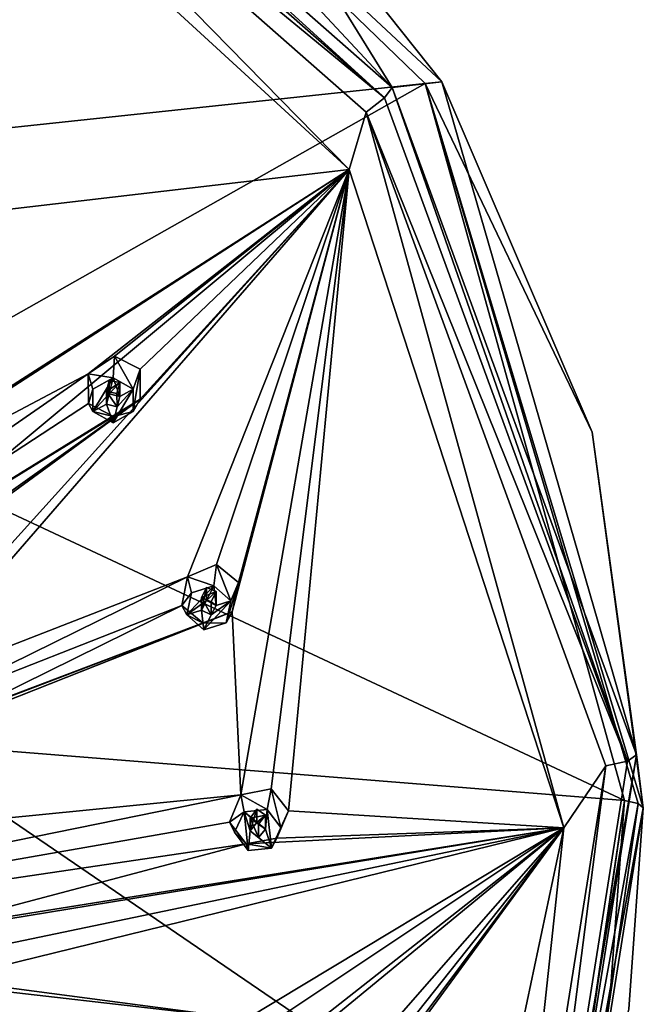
# Model space of a CAD drawing. Header units: millimetres. Extents: x -348 to 175, y 0 to 247.
# Tile 100 of 196: x -272 to -252, y 194 to 225. Entities that reach past the tile are written whole.
import ezdxf

# ---------------------------------------------------------------- set-up
doc = ezdxf.new("R2010")
doc.units = ezdxf.units.MM
doc.header["$LTSCALE"] = 65.185185
for name, color, linetype in [('125', 7, 'CONTINUOUS'), ('126', 7, 'CONTINUOUS'), ('127', 7, 'CONTINUOUS'), ('128', 7, 'CONTINUOUS'), ('129', 7, 'CONTINUOUS'), ('130', 7, 'CONTINUOUS'), ('131', 7, 'CONTINUOUS'), ('132', 7, 'CONTINUOUS'), ('133', 7, 'CONTINUOUS'), ('134', 7, 'CONTINUOUS'), ('135', 7, 'CONTINUOUS'), ('136', 7, 'CONTINUOUS'), ('137', 7, 'CONTINUOUS'), ('138', 7, 'CONTINUOUS'), ('139', 7, 'CONTINUOUS'), ('17', 7, 'CONTINUOUS'), ('18', 7, 'CONTINUOUS'), ('26', 7, 'CONTINUOUS'), ('34', 7, 'CONTINUOUS'), ('430', 7, 'CONTINUOUS'), ('445', 7, 'CONTINUOUS'), ('448', 7, 'CONTINUOUS'), ('449', 7, 'CONTINUOUS'), ('53', 7, 'CONTINUOUS'), ('54', 7, 'CONTINUOUS'), ('68', 7, 'CONTINUOUS')]:
    doc.layers.add(name, color=color, linetype=linetype)

msp = doc.modelspace()

# ---------------------------------------------------------------- linework, layer by layer
at = {"layer": '125', "linetype": 'CONTINUOUS'}
for points in [[(-267.938, 213.519, 30.176), (-267.938, 212.794, 29.981), (-267.721, 214.157, 28.276), (-267.938, 213.519, 30.176)], [(-267.721, 214.157, 28.276), (-267.938, 212.794, 29.981), (-267.718, 213.196, 28.189), (-267.721, 214.157, 28.276)], [(-267.718, 213.196, 28.189), (-267.938, 212.794, 29.981), (-268.575, 212.639, 28.393), (-267.718, 213.196, 28.189)], [(-269.237, 212.794, 29.981), (-269.381, 213.059, 28.67), (-268.575, 212.639, 28.393), (-269.237, 212.794, 29.981)], [(-268.587, 212.432, 29.884), (-269.237, 212.794, 29.981), (-268.575, 212.639, 28.393), (-268.587, 212.432, 29.884)], [(-267.938, 212.794, 29.981), (-268.587, 212.432, 29.884), (-268.575, 212.639, 28.393), (-267.938, 212.794, 29.981)]]:
    msp.add_3dface(points, dxfattribs=at)
at = {"layer": '126', "linetype": 'CONTINUOUS'}
for points in [[(-269.237, 213.519, 30.176), (-269.237, 212.794, 29.981), (-268.587, 213.881, 30.273), (-269.237, 213.519, 30.176)], [(-268.587, 213.881, 30.273), (-269.237, 212.794, 29.981), (-268.712, 213.366, 30.135), (-268.587, 213.881, 30.273)], [(-268.371, 213.277, 30.111), (-268.587, 213.881, 30.273), (-268.712, 213.366, 30.135), (-268.371, 213.277, 30.111)], [(-267.938, 213.519, 30.176), (-268.587, 213.881, 30.273), (-268.371, 213.277, 30.111), (-267.938, 213.519, 30.176)], [(-268.587, 212.432, 29.884), (-267.938, 212.794, 29.981), (-267.938, 213.519, 30.176), (-268.587, 212.432, 29.884)], [(-268.587, 212.432, 29.884), (-267.938, 213.519, 30.176), (-268.462, 212.947, 30.022), (-268.587, 212.432, 29.884)], [(-267.938, 213.519, 30.176), (-268.371, 213.277, 30.111), (-268.462, 212.947, 30.022), (-267.938, 213.519, 30.176)], [(-268.712, 213.366, 30.135), (-269.237, 212.794, 29.981), (-268.804, 213.036, 30.046), (-268.712, 213.366, 30.135)], [(-269.237, 212.794, 29.981), (-268.587, 212.432, 29.884), (-268.804, 213.036, 30.046), (-269.237, 212.794, 29.981)], [(-268.804, 213.036, 30.046), (-268.587, 212.432, 29.884), (-268.462, 212.947, 30.022), (-268.804, 213.036, 30.046)]]:
    msp.add_3dface(points, dxfattribs=at)
at = {"layer": '127', "linetype": 'CONTINUOUS'}
for points in [[(-268.804, 213.036, 30.046), (-268.462, 212.947, 30.022), (-268.804, 213.44, 28.537), (-268.804, 213.036, 30.046)], [(-268.804, 213.44, 28.537), (-268.462, 212.947, 30.022), (-268.463, 213.374, 28.43), (-268.804, 213.44, 28.537)], [(-268.371, 213.277, 30.111), (-268.371, 213.726, 28.435), (-268.463, 213.374, 28.43), (-268.371, 213.277, 30.111)], [(-268.462, 212.947, 30.022), (-268.371, 213.277, 30.111), (-268.463, 213.374, 28.43), (-268.462, 212.947, 30.022)]]:
    msp.add_3dface(points, dxfattribs=at)
at = {"layer": '128', "linetype": 'CONTINUOUS'}
for points in [[(-269.392, 214.006, 28.759), (-268.587, 213.881, 30.273), (-268.544, 214.577, 28.559), (-269.392, 214.006, 28.759)], [(-268.587, 213.881, 30.273), (-267.938, 213.519, 30.176), (-268.544, 214.577, 28.559), (-268.587, 213.881, 30.273)], [(-267.938, 213.519, 30.176), (-267.721, 214.157, 28.276), (-268.544, 214.577, 28.559), (-267.938, 213.519, 30.176)], [(-269.381, 213.059, 28.67), (-269.237, 213.519, 30.176), (-269.392, 214.006, 28.759), (-269.381, 213.059, 28.67)], [(-269.237, 213.519, 30.176), (-268.587, 213.881, 30.273), (-269.392, 214.006, 28.759), (-269.237, 213.519, 30.176)], [(-269.381, 213.059, 28.67), (-269.237, 212.794, 29.981), (-269.237, 213.519, 30.176), (-269.381, 213.059, 28.67)]]:
    msp.add_3dface(points, dxfattribs=at)
at = {"layer": '129', "linetype": 'CONTINUOUS'}
for points in [[(-268.712, 213.366, 30.135), (-268.804, 213.036, 30.046), (-268.713, 213.792, 28.542), (-268.712, 213.366, 30.135)], [(-268.804, 213.036, 30.046), (-268.804, 213.44, 28.537), (-268.713, 213.792, 28.542), (-268.804, 213.036, 30.046)], [(-268.371, 213.726, 28.435), (-268.712, 213.366, 30.135), (-268.713, 213.792, 28.542), (-268.371, 213.726, 28.435)], [(-268.371, 213.277, 30.111), (-268.712, 213.366, 30.135), (-268.371, 213.726, 28.435), (-268.371, 213.277, 30.111)]]:
    msp.add_3dface(points, dxfattribs=at)
at = {"layer": '130', "linetype": 'CONTINUOUS'}
for points in [[(-264.79, 206.689, 28.346), (-264.946, 205.981, 28.156), (-264.552, 207.281, 26.434), (-264.79, 206.689, 28.346)], [(-264.552, 207.281, 26.434), (-264.946, 205.981, 28.156), (-264.747, 206.339, 26.352), (-264.552, 207.281, 26.434)], [(-266.216, 206.241, 28.226), (-266.375, 206.537, 26.923), (-265.685, 205.964, 26.605), (-266.216, 206.241, 28.226)], [(-265.659, 205.757, 28.096), (-266.216, 206.241, 28.226), (-265.685, 205.964, 26.605), (-265.659, 205.757, 28.096)], [(-264.747, 206.339, 26.352), (-264.946, 205.981, 28.156), (-265.685, 205.964, 26.605), (-264.747, 206.339, 26.352)], [(-264.946, 205.981, 28.156), (-265.659, 205.757, 28.096), (-265.685, 205.964, 26.605), (-264.946, 205.981, 28.156)]]:
    msp.add_3dface(points, dxfattribs=at)
at = {"layer": '131', "linetype": 'CONTINUOUS'}
for points in [[(-266.06, 206.95, 28.415), (-266.216, 206.241, 28.226), (-265.347, 207.174, 28.475), (-266.06, 206.95, 28.415)], [(-265.347, 207.174, 28.475), (-266.216, 206.241, 28.226), (-265.58, 206.695, 28.347), (-265.347, 207.174, 28.475)], [(-265.265, 206.54, 28.306), (-265.347, 207.174, 28.475), (-265.58, 206.695, 28.347), (-265.265, 206.54, 28.306)], [(-264.79, 206.689, 28.346), (-265.347, 207.174, 28.475), (-265.265, 206.54, 28.306), (-264.79, 206.689, 28.346)], [(-265.58, 206.695, 28.347), (-266.216, 206.241, 28.226), (-265.741, 206.391, 28.266), (-265.58, 206.695, 28.347)], [(-265.659, 205.757, 28.096), (-264.946, 205.981, 28.156), (-264.79, 206.689, 28.346), (-265.659, 205.757, 28.096)], [(-265.659, 205.757, 28.096), (-264.79, 206.689, 28.346), (-265.426, 206.236, 28.224), (-265.659, 205.757, 28.096)], [(-264.79, 206.689, 28.346), (-265.265, 206.54, 28.306), (-265.426, 206.236, 28.224), (-264.79, 206.689, 28.346)], [(-266.216, 206.241, 28.226), (-265.659, 205.757, 28.096), (-265.741, 206.391, 28.266), (-266.216, 206.241, 28.226)], [(-265.741, 206.391, 28.266), (-265.659, 205.757, 28.096), (-265.426, 206.236, 28.224), (-265.741, 206.391, 28.266)]]:
    msp.add_3dface(points, dxfattribs=at)
at = {"layer": '132', "linetype": 'CONTINUOUS'}
for points in [[(-265.741, 206.391, 28.266), (-265.426, 206.236, 28.224), (-265.741, 206.795, 26.757), (-265.741, 206.391, 28.266)], [(-265.741, 206.795, 26.757), (-265.426, 206.236, 28.224), (-265.426, 206.662, 26.632), (-265.741, 206.795, 26.757)], [(-265.265, 206.54, 28.306), (-265.265, 206.989, 26.63), (-265.426, 206.662, 26.632), (-265.265, 206.54, 28.306)], [(-265.426, 206.236, 28.224), (-265.265, 206.54, 28.306), (-265.426, 206.662, 26.632), (-265.426, 206.236, 28.224)]]:
    msp.add_3dface(points, dxfattribs=at)
at = {"layer": '133', "linetype": 'CONTINUOUS'}
for points in [[(-266.191, 207.466, 27.007), (-265.347, 207.174, 28.475), (-265.257, 207.856, 26.758), (-266.191, 207.466, 27.007)], [(-265.347, 207.174, 28.475), (-264.79, 206.689, 28.346), (-265.257, 207.856, 26.758), (-265.347, 207.174, 28.475)], [(-264.79, 206.689, 28.346), (-264.552, 207.281, 26.434), (-265.257, 207.856, 26.758), (-264.79, 206.689, 28.346)], [(-266.375, 206.537, 26.923), (-266.06, 206.95, 28.415), (-266.191, 207.466, 27.007), (-266.375, 206.537, 26.923)], [(-266.06, 206.95, 28.415), (-265.347, 207.174, 28.475), (-266.191, 207.466, 27.007), (-266.06, 206.95, 28.415)], [(-266.375, 206.537, 26.923), (-266.216, 206.241, 28.226), (-266.06, 206.95, 28.415), (-266.375, 206.537, 26.923)]]:
    msp.add_3dface(points, dxfattribs=at)
at = {"layer": '134', "linetype": 'CONTINUOUS'}
for points in [[(-265.58, 206.695, 28.347), (-265.741, 206.391, 28.266), (-265.581, 207.121, 26.755), (-265.58, 206.695, 28.347)], [(-265.741, 206.391, 28.266), (-265.741, 206.795, 26.757), (-265.581, 207.121, 26.755), (-265.741, 206.391, 28.266)], [(-265.265, 206.989, 26.63), (-265.58, 206.695, 28.347), (-265.581, 207.121, 26.755), (-265.265, 206.989, 26.63)], [(-265.265, 206.54, 28.306), (-265.58, 206.695, 28.347), (-265.265, 206.989, 26.63), (-265.265, 206.54, 28.306)]]:
    msp.add_3dface(points, dxfattribs=at)
at = {"layer": '135', "linetype": 'CONTINUOUS'}
for points in [[(-263.18, 199.376, 26.386), (-263.486, 198.715, 26.209), (-262.932, 199.919, 24.461), (-263.18, 199.376, 26.386)], [(-262.932, 199.919, 24.461), (-263.486, 198.715, 26.209), (-263.316, 199.036, 24.395), (-262.932, 199.919, 24.461)], [(-264.672, 199.225, 26.346), (-264.838, 199.554, 25.052), (-264.296, 198.856, 24.7), (-264.672, 199.225, 26.346)], [(-264.231, 198.639, 26.188), (-264.672, 199.225, 26.346), (-264.296, 198.856, 24.7), (-264.231, 198.639, 26.188)], [(-263.316, 199.036, 24.395), (-263.486, 198.715, 26.209), (-264.296, 198.856, 24.7), (-263.316, 199.036, 24.395)], [(-263.486, 198.715, 26.209), (-264.231, 198.639, 26.188), (-264.296, 198.856, 24.7), (-263.486, 198.715, 26.209)]]:
    msp.add_3dface(points, dxfattribs=at)
at = {"layer": '136', "linetype": 'CONTINUOUS'}
for points in [[(-264.672, 199.225, 26.346), (-264.231, 198.639, 26.188), (-264.367, 199.887, 26.523), (-264.672, 199.225, 26.346)], [(-263.621, 199.963, 26.543), (-264.367, 199.887, 26.523), (-263.678, 199.326, 26.373), (-263.621, 199.963, 26.543)], [(-264.367, 199.887, 26.523), (-264.231, 198.639, 26.188), (-264.175, 199.275, 26.359), (-264.367, 199.887, 26.523)], [(-263.678, 199.326, 26.373), (-264.367, 199.887, 26.523), (-263.953, 199.541, 26.43), (-263.678, 199.326, 26.373)], [(-263.953, 199.541, 26.43), (-264.367, 199.887, 26.523), (-264.175, 199.275, 26.359), (-263.953, 199.541, 26.43)], [(-263.486, 198.715, 26.209), (-263.621, 199.963, 26.543), (-263.678, 199.326, 26.373), (-263.486, 198.715, 26.209)], [(-263.486, 198.715, 26.209), (-263.18, 199.376, 26.386), (-263.621, 199.963, 26.543), (-263.486, 198.715, 26.209)], [(-264.231, 198.639, 26.188), (-263.486, 198.715, 26.209), (-264.175, 199.275, 26.359), (-264.231, 198.639, 26.188)], [(-264.175, 199.275, 26.359), (-263.486, 198.715, 26.209), (-263.9, 199.061, 26.301), (-264.175, 199.275, 26.359)], [(-263.486, 198.715, 26.209), (-263.678, 199.326, 26.373), (-263.9, 199.061, 26.301), (-263.486, 198.715, 26.209)]]:
    msp.add_3dface(points, dxfattribs=at)
at = {"layer": '137', "linetype": 'CONTINUOUS'}
for points in [[(-263.678, 199.326, 26.373), (-263.678, 199.775, 24.697), (-263.901, 199.487, 24.709), (-263.678, 199.326, 26.373)], [(-264.175, 199.275, 26.359), (-263.9, 199.061, 26.301), (-264.175, 199.68, 24.85), (-264.175, 199.275, 26.359)], [(-264.175, 199.68, 24.85), (-263.9, 199.061, 26.301), (-263.901, 199.487, 24.709), (-264.175, 199.68, 24.85)], [(-263.9, 199.061, 26.301), (-263.678, 199.326, 26.373), (-263.901, 199.487, 24.709), (-263.9, 199.061, 26.301)]]:
    msp.add_3dface(points, dxfattribs=at)
at = {"layer": '138', "linetype": 'CONTINUOUS'}
for points in [[(-264.838, 199.554, 25.052), (-264.367, 199.887, 26.523), (-264.467, 200.427, 25.121), (-264.838, 199.554, 25.052)], [(-264.467, 200.427, 25.121), (-263.621, 199.963, 26.543), (-263.489, 200.622, 24.82), (-264.467, 200.427, 25.121)], [(-264.367, 199.887, 26.523), (-263.621, 199.963, 26.543), (-264.467, 200.427, 25.121), (-264.367, 199.887, 26.523)], [(-263.621, 199.963, 26.543), (-263.18, 199.376, 26.386), (-263.489, 200.622, 24.82), (-263.621, 199.963, 26.543)], [(-263.18, 199.376, 26.386), (-262.932, 199.919, 24.461), (-263.489, 200.622, 24.82), (-263.18, 199.376, 26.386)], [(-264.838, 199.554, 25.052), (-264.672, 199.225, 26.346), (-264.367, 199.887, 26.523), (-264.838, 199.554, 25.052)]]:
    msp.add_3dface(points, dxfattribs=at)
at = {"layer": '139', "linetype": 'CONTINUOUS'}
for points in [[(-263.953, 199.541, 26.43), (-264.175, 199.275, 26.359), (-263.953, 199.967, 24.838), (-263.953, 199.541, 26.43)], [(-264.175, 199.275, 26.359), (-264.175, 199.68, 24.85), (-263.953, 199.967, 24.838), (-264.175, 199.275, 26.359)], [(-263.678, 199.775, 24.697), (-263.953, 199.541, 26.43), (-263.953, 199.967, 24.838), (-263.678, 199.775, 24.697)], [(-263.678, 199.326, 26.373), (-263.953, 199.541, 26.43), (-263.678, 199.775, 24.697), (-263.678, 199.326, 26.373)]]:
    msp.add_3dface(points, dxfattribs=at)
at = {"layer": '17', "linetype": 'CONTINUOUS'}
for points in [[(-276.055, 240.308, 18.922), (-258.526, 223.376, 14.385), (-284.765, 220.584, 6.101), (-276.055, 240.308, 18.922)], [(-284.765, 220.584, 6.101), (-258.526, 223.376, 14.385), (-277.984, 212.371, 3.9), (-284.765, 220.584, 6.101)], [(-258.526, 223.376, 14.385), (-252.109, 200.246, 8.188), (-277.984, 212.371, 3.9), (-258.526, 223.376, 14.385)], [(-277.984, 212.371, 3.9), (-252.109, 200.246, 8.188), (-275.565, 202.13, 1.156), (-277.984, 212.371, 3.9)]]:
    msp.add_3dface(points, dxfattribs=at)
at = {"layer": '18', "linetype": 'CONTINUOUS'}
for points in [[(-277.076, 238.616, 30.127), (-259.597, 223.247, 26.009), (-275.75, 240.579, 19.948), (-277.076, 238.616, 30.127)], [(-275.75, 240.579, 19.948), (-259.597, 223.247, 26.009), (-265.705, 233.134, 17.953), (-275.75, 240.579, 19.948)], [(-265.705, 233.134, 17.953), (-259.597, 223.247, 26.009), (-257.998, 223.432, 15.353), (-265.705, 233.134, 17.953)], [(-259.597, 223.247, 26.009), (-251.714, 201.724, 20.242), (-257.998, 223.432, 15.353), (-259.597, 223.247, 26.009)], [(-257.998, 223.432, 15.353), (-251.714, 201.724, 20.242), (-253.153, 212.133, 12.326), (-257.998, 223.432, 15.353)], [(-253.153, 212.133, 12.326), (-251.714, 201.724, 20.242), (-251.5, 200.008, 9.077), (-253.153, 212.133, 12.326)], [(-251.714, 201.724, 20.242), (-255.299, 179.157, 14.195), (-251.5, 200.008, 9.077), (-251.714, 201.724, 20.242)], [(-251.5, 200.008, 9.077), (-255.299, 179.157, 14.195), (-251.968, 193.515, 7.344), (-251.5, 200.008, 9.077)]]:
    msp.add_3dface(points, dxfattribs=at)
at = {"layer": '26', "linetype": 'CONTINUOUS'}
for points in [[(-276.633, 189.766, -1.541), (-275.565, 202.13, 1.156), (-254.003, 187.406, 4.752), (-276.633, 189.766, -1.541)], [(-275.565, 202.13, 1.156), (-252.109, 200.246, 8.188), (-254.003, 187.406, 4.752), (-275.565, 202.13, 1.156)], [(-254.003, 187.406, 4.752), (-252.109, 200.246, 8.188), (-253.981, 187.479, 4.771), (-254.003, 187.406, 4.752)], [(-252.109, 200.246, 8.188), (-253.959, 187.552, 4.791), (-253.981, 187.479, 4.771), (-252.109, 200.246, 8.188)], [(-253.959, 187.552, 4.791), (-252.109, 200.246, 8.188), (-252.58, 193.836, 6.474), (-253.959, 187.552, 4.791)]]:
    msp.add_3dface(points, dxfattribs=at)
at = {"layer": '34', "linetype": 'CONTINUOUS'}
for points in [[(-260.979, 220.602, 26.335), (-277.548, 237.505, 30.864), (-277.69, 235.93, 30.442), (-260.979, 220.602, 26.335)], [(-260.429, 222.453, 26.831), (-277.548, 237.505, 30.864), (-260.979, 220.602, 26.335), (-260.429, 222.453, 26.831)], [(-254.061, 199.37, 20.646), (-260.429, 222.453, 26.831), (-260.979, 220.602, 26.335), (-254.061, 199.37, 20.646)], [(-252.709, 201.372, 21.182), (-260.429, 222.453, 26.831), (-254.061, 199.37, 20.646), (-252.709, 201.372, 21.182)], [(-256.222, 179.27, 15.26), (-252.709, 201.372, 21.182), (-254.061, 199.37, 20.646), (-256.222, 179.27, 15.26)], [(-258.673, 177.561, 14.802), (-256.222, 179.27, 15.26), (-254.061, 199.37, 20.646), (-258.673, 177.561, 14.802)]]:
    msp.add_3dface(points, dxfattribs=at)
at = {"layer": '430', "linetype": 'CONTINUOUS'}
for points in [[(-260.979, 220.602, 26.335), (-277.69, 235.93, 30.442), (-272.1, 219.305, 29.826), (-260.979, 220.602, 26.335)], [(-260.979, 220.602, 26.335), (-267.718, 213.196, 28.189), (-285.523, 200.175, 30.083), (-260.979, 220.602, 26.335)], [(-260.979, 220.602, 26.335), (-285.523, 200.175, 30.083), (-276.455, 203.46, 29.127), (-260.979, 220.602, 26.335)], [(-269.392, 214.006, 28.759), (-260.979, 220.602, 26.335), (-279.265, 208.786, 30.554), (-269.392, 214.006, 28.759)], [(-260.979, 220.602, 26.335), (-278.461, 209.396, 30.476), (-279.265, 208.786, 30.554), (-260.979, 220.602, 26.335)], [(-260.979, 220.602, 26.335), (-272.1, 219.305, 29.826), (-278.461, 209.396, 30.476), (-260.979, 220.602, 26.335)], [(-260.979, 220.602, 26.335), (-276.455, 203.46, 29.127), (-275.523, 203.825, 28.984), (-260.979, 220.602, 26.335)], [(-266.191, 207.466, 27.007), (-260.979, 220.602, 26.335), (-275.523, 203.825, 28.984), (-266.191, 207.466, 27.007)], [(-260.979, 220.602, 26.335), (-269.392, 214.006, 28.759), (-268.544, 214.577, 28.559), (-260.979, 220.602, 26.335)], [(-267.721, 214.157, 28.276), (-260.979, 220.602, 26.335), (-268.544, 214.577, 28.559), (-267.721, 214.157, 28.276)], [(-260.979, 220.602, 26.335), (-267.721, 214.157, 28.276), (-267.718, 213.196, 28.189), (-260.979, 220.602, 26.335)], [(-260.979, 220.602, 26.335), (-266.191, 207.466, 27.007), (-265.257, 207.856, 26.758), (-260.979, 220.602, 26.335)], [(-264.552, 207.281, 26.434), (-260.979, 220.602, 26.335), (-265.257, 207.856, 26.758), (-264.552, 207.281, 26.434)], [(-260.979, 220.602, 26.335), (-264.552, 207.281, 26.434), (-264.747, 206.339, 26.352), (-260.979, 220.602, 26.335)], [(-260.979, 220.602, 26.335), (-264.747, 206.339, 26.352), (-264.467, 200.427, 25.121), (-260.979, 220.602, 26.335)], [(-260.979, 220.602, 26.335), (-264.467, 200.427, 25.121), (-263.489, 200.622, 24.82), (-260.979, 220.602, 26.335)], [(-262.932, 199.919, 24.461), (-260.979, 220.602, 26.335), (-263.489, 200.622, 24.82), (-262.932, 199.919, 24.461)], [(-254.061, 199.37, 20.646), (-260.979, 220.602, 26.335), (-262.932, 199.919, 24.461), (-254.061, 199.37, 20.646)], [(-293.995, 196.937, 30.149), (-269.381, 213.059, 28.67), (-269.392, 214.006, 28.759), (-293.995, 196.937, 30.149)], [(-293.995, 196.937, 30.149), (-269.392, 214.006, 28.759), (-279.265, 208.786, 30.554), (-293.995, 196.937, 30.149)], [(-293.995, 196.937, 30.149), (-267.718, 213.196, 28.189), (-268.575, 212.639, 28.393), (-293.995, 196.937, 30.149)], [(-267.718, 213.196, 28.189), (-293.995, 196.937, 30.149), (-286.448, 199.829, 30.13), (-267.718, 213.196, 28.189)], [(-267.718, 213.196, 28.189), (-286.448, 199.829, 30.13), (-285.523, 200.175, 30.083), (-267.718, 213.196, 28.189)], [(-269.381, 213.059, 28.67), (-293.995, 196.937, 30.149), (-268.575, 212.639, 28.393), (-269.381, 213.059, 28.67)], [(-274.797, 203.227, 28.703), (-266.191, 207.466, 27.007), (-275.523, 203.825, 28.984), (-274.797, 203.227, 28.703)], [(-266.375, 206.537, 26.923), (-266.191, 207.466, 27.007), (-274.797, 203.227, 28.703), (-266.375, 206.537, 26.923)], [(-265.685, 205.964, 26.605), (-266.375, 206.537, 26.923), (-275.002, 202.277, 28.569), (-265.685, 205.964, 26.605)], [(-266.375, 206.537, 26.923), (-274.797, 203.227, 28.703), (-275.002, 202.277, 28.569), (-266.375, 206.537, 26.923)], [(-264.467, 200.427, 25.121), (-264.747, 206.339, 26.352), (-285.936, 198.304, 29.721), (-264.467, 200.427, 25.121)], [(-264.747, 206.339, 26.352), (-284.997, 198.612, 29.665), (-285.936, 198.304, 29.721), (-264.747, 206.339, 26.352)], [(-284.997, 198.612, 29.665), (-264.747, 206.339, 26.352), (-275.002, 202.277, 28.569), (-284.997, 198.612, 29.665)], [(-264.747, 206.339, 26.352), (-265.685, 205.964, 26.605), (-275.002, 202.277, 28.569), (-264.747, 206.339, 26.352)], [(-293.5, 194.534, 29.506), (-264.838, 199.554, 25.052), (-264.467, 200.427, 25.121), (-293.5, 194.534, 29.506)], [(-293.5, 194.534, 29.506), (-264.467, 200.427, 25.121), (-285.936, 198.304, 29.721), (-293.5, 194.534, 29.506)], [(-254.061, 199.37, 20.646), (-262.932, 199.919, 24.461), (-263.316, 199.036, 24.395), (-254.061, 199.37, 20.646)], [(-264.838, 199.554, 25.052), (-293.5, 194.534, 29.506), (-264.296, 198.856, 24.7), (-264.838, 199.554, 25.052)], [(-254.061, 199.37, 20.646), (-264.296, 198.856, 24.7), (-274.974, 196.029, 27.136), (-254.061, 199.37, 20.646)], [(-254.061, 199.37, 20.646), (-274.974, 196.029, 27.136), (-273.989, 196.101, 26.914), (-254.061, 199.37, 20.646)], [(-264.296, 193.194, 23.183), (-254.061, 199.37, 20.646), (-273.989, 194.473, 26.478), (-264.296, 193.194, 23.183)], [(-254.061, 199.37, 20.646), (-273.5, 195.317, 26.584), (-273.989, 194.473, 26.478), (-254.061, 199.37, 20.646)], [(-273.5, 195.317, 26.584), (-254.061, 199.37, 20.646), (-273.989, 196.101, 26.914), (-273.5, 195.317, 26.584)], [(-254.061, 199.37, 20.646), (-263.489, 191.605, 22.403), (-265.685, 186.086, 21.278), (-254.061, 199.37, 20.646)], [(-254.061, 199.37, 20.646), (-265.685, 186.086, 21.278), (-264.747, 185.888, 20.872), (-254.061, 199.37, 20.646)], [(-258.673, 177.561, 14.802), (-254.061, 199.37, 20.646), (-265.257, 184.371, 20.465), (-258.673, 177.561, 14.802)], [(-254.061, 199.37, 20.646), (-264.552, 185.031, 20.472), (-265.257, 184.371, 20.465), (-254.061, 199.37, 20.646)], [(-264.552, 185.031, 20.472), (-254.061, 199.37, 20.646), (-264.747, 185.888, 20.872), (-264.552, 185.031, 20.472)], [(-254.061, 199.37, 20.646), (-263.316, 199.036, 24.395), (-264.296, 198.856, 24.7), (-254.061, 199.37, 20.646)], [(-254.061, 199.37, 20.646), (-264.296, 193.194, 23.183), (-263.316, 193.191, 22.828), (-254.061, 199.37, 20.646)], [(-254.061, 199.37, 20.646), (-262.932, 192.393, 22.444), (-263.489, 191.605, 22.403), (-254.061, 199.37, 20.646)], [(-262.932, 192.393, 22.444), (-254.061, 199.37, 20.646), (-263.316, 193.191, 22.828), (-262.932, 192.393, 22.444)], [(-264.296, 198.856, 24.7), (-293.5, 194.534, 29.506), (-274.974, 196.029, 27.136), (-264.296, 198.856, 24.7)], [(-285.936, 191.162, 27.807), (-264.296, 193.194, 23.183), (-274.974, 194.424, 26.706), (-285.936, 191.162, 27.807)], [(-264.296, 193.194, 23.183), (-273.989, 194.473, 26.478), (-274.974, 194.424, 26.706), (-264.296, 193.194, 23.183)]]:
    msp.add_3dface(points, dxfattribs=at)
at = {"layer": '445', "linetype": 'CONTINUOUS'}
for points in [[(-264.175, 199.68, 24.85), (-263.678, 199.775, 24.697), (-263.953, 199.967, 24.838), (-264.175, 199.68, 24.85)], [(-263.678, 199.775, 24.697), (-264.175, 199.68, 24.85), (-263.901, 199.487, 24.709), (-263.678, 199.775, 24.697)]]:
    msp.add_3dface(points, dxfattribs=at)
at = {"layer": '448', "linetype": 'CONTINUOUS'}
for points in [[(-265.741, 206.795, 26.757), (-265.265, 206.989, 26.63), (-265.581, 207.121, 26.755), (-265.741, 206.795, 26.757)], [(-265.265, 206.989, 26.63), (-265.741, 206.795, 26.757), (-265.426, 206.662, 26.632), (-265.265, 206.989, 26.63)]]:
    msp.add_3dface(points, dxfattribs=at)
at = {"layer": '449', "linetype": 'CONTINUOUS'}
for points in [[(-268.804, 213.44, 28.537), (-268.371, 213.726, 28.435), (-268.713, 213.792, 28.542), (-268.804, 213.44, 28.537)], [(-268.371, 213.726, 28.435), (-268.804, 213.44, 28.537), (-268.463, 213.374, 28.43), (-268.371, 213.726, 28.435)]]:
    msp.add_3dface(points, dxfattribs=at)
at = {"layer": '53', "linetype": 'CONTINUOUS'}
for points in [[(-253.959, 187.552, 4.791), (-252.58, 193.836, 6.474), (-251.666, 200.151, 8.544), (-253.959, 187.552, 4.791)], [(-253.525, 187.337, 5.114), (-253.959, 187.552, 4.791), (-251.666, 200.151, 8.544), (-253.525, 187.337, 5.114)], [(-251.5, 200.008, 9.077), (-253.525, 187.337, 5.114), (-251.666, 200.151, 8.544), (-251.5, 200.008, 9.077)], [(-252.58, 193.836, 6.474), (-252.109, 200.246, 8.188), (-251.666, 200.151, 8.544), (-252.58, 193.836, 6.474)], [(-251.5, 200.008, 9.077), (-251.968, 193.515, 7.344), (-253.525, 187.337, 5.114), (-251.5, 200.008, 9.077)]]:
    msp.add_3dface(points, dxfattribs=at)
at = {"layer": '54', "linetype": 'CONTINUOUS'}
for points in [[(-258.526, 223.376, 14.385), (-276.055, 240.308, 18.922), (-257.998, 223.432, 15.353), (-258.526, 223.376, 14.385)], [(-276.055, 240.308, 18.922), (-265.705, 233.134, 17.953), (-257.998, 223.432, 15.353), (-276.055, 240.308, 18.922)], [(-258.526, 223.376, 14.385), (-257.998, 223.432, 15.353), (-253.153, 212.133, 12.326), (-258.526, 223.376, 14.385)], [(-252.109, 200.246, 8.188), (-258.526, 223.376, 14.385), (-251.666, 200.151, 8.544), (-252.109, 200.246, 8.188)], [(-258.526, 223.376, 14.385), (-253.153, 212.133, 12.326), (-251.5, 200.008, 9.077), (-258.526, 223.376, 14.385)], [(-258.526, 223.376, 14.385), (-251.5, 200.008, 9.077), (-251.666, 200.151, 8.544), (-258.526, 223.376, 14.385)]]:
    msp.add_3dface(points, dxfattribs=at)
at = {"layer": '68', "linetype": 'CONTINUOUS'}
for points in [[(-277.076, 238.616, 30.127), (-277.214, 238.184, 30.743), (-259.841, 222.908, 26.65), (-277.076, 238.616, 30.127)], [(-259.597, 223.247, 26.009), (-277.076, 238.616, 30.127), (-259.841, 222.908, 26.65), (-259.597, 223.247, 26.009)], [(-277.214, 238.184, 30.743), (-277.548, 237.505, 30.864), (-259.841, 222.908, 26.65), (-277.214, 238.184, 30.743)], [(-277.548, 237.505, 30.864), (-260.429, 222.453, 26.831), (-259.841, 222.908, 26.65), (-277.548, 237.505, 30.864)], [(-259.597, 223.247, 26.009), (-259.841, 222.908, 26.65), (-252.005, 201.514, 20.917), (-259.597, 223.247, 26.009)], [(-251.714, 201.724, 20.242), (-259.597, 223.247, 26.009), (-252.005, 201.514, 20.917), (-251.714, 201.724, 20.242)], [(-259.841, 222.908, 26.65), (-260.429, 222.453, 26.831), (-252.005, 201.514, 20.917), (-259.841, 222.908, 26.65)], [(-260.429, 222.453, 26.831), (-252.709, 201.372, 21.182), (-252.005, 201.514, 20.917), (-260.429, 222.453, 26.831)], [(-255.299, 179.157, 14.195), (-251.714, 201.724, 20.242), (-255.569, 179.084, 14.907), (-255.299, 179.157, 14.195)], [(-251.714, 201.724, 20.242), (-252.005, 201.514, 20.917), (-255.569, 179.084, 14.907), (-251.714, 201.724, 20.242)], [(-252.709, 201.372, 21.182), (-256.222, 179.27, 15.26), (-255.569, 179.084, 14.907), (-252.709, 201.372, 21.182)], [(-252.005, 201.514, 20.917), (-252.709, 201.372, 21.182), (-255.569, 179.084, 14.907), (-252.005, 201.514, 20.917)]]:
    msp.add_3dface(points, dxfattribs=at)

doc.saveas('drawing.dxf')
